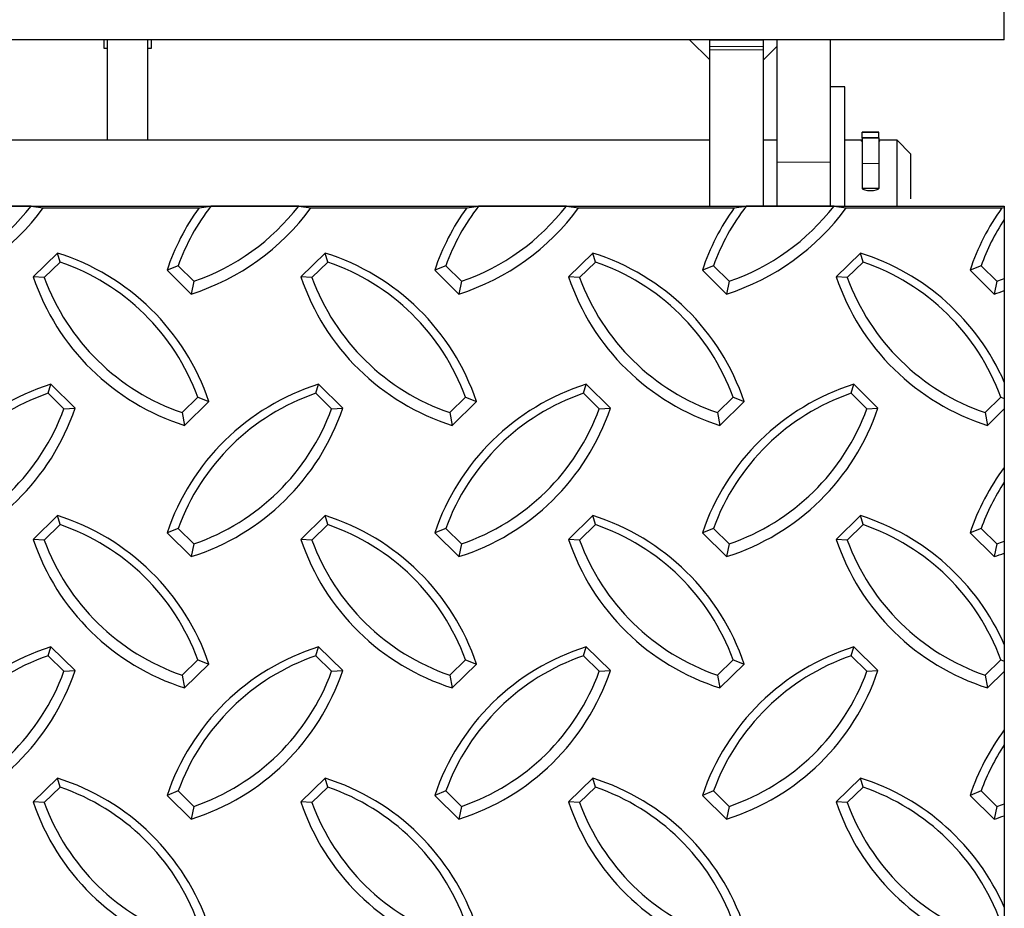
# Model space of a CAD drawing. Extents: x 0 to 17, y 0 to 11.
# Tile 55 of 81: x 13.5 to 14.1, y 4.2 to 4.7. Entities that reach past the tile are written whole.
import ezdxf

# ---------------------------------------------------------------- set-up
doc = ezdxf.new("R2010")
doc.units = 0
doc.header["$LTSCALE"] = 0.5
doc.header["$MEASUREMENT"] = 0
doc.linetypes.add('PHANTOM', pattern=[0.5, 0.25, -0.05, 0.05, -0.05, 0.05, -0.05])
doc.layers.get('0').update_dxf_attribs({"linetype": 'CONTINUOUS'})

msp = doc.modelspace()

# ---------------------------------------------------------------- linework, layer by layer
at = {"color": 7, "linetype": 'Continuous', "lineweight": 25}
for p, q in [((14.07485, 4.71289), (14.07485, 4.739)), ((14.07485, 4.71289), (9.57485, 4.71289)), ((13.54945, 4.70775), (13.54945, 4.71289)), ((13.55141, 4.70775), (13.54945, 4.70775)), ((13.55141, 4.65415), (13.55141, 4.71289)), ((13.57485, 4.65415), (13.57485, 4.71289)), ((13.5768, 4.70775), (13.57485, 4.70775)), ((13.5768, 4.71289), (13.5768, 4.70775)), ((13.89107, 4.71289), (13.90297, 4.70113)), ((13.90297, 4.71289), (13.93422, 4.71289)), ((13.90297, 4.70892), (13.90297, 4.71289)), ((13.90297, 4.70697), (13.90297, 4.70892)), ((13.93422, 4.70892), (13.93422, 4.71289)), ((13.93422, 4.70697), (13.93422, 4.70892)), ((13.93422, 4.70113), (13.94203, 4.70885)), ((13.94203, 4.71289), (13.94203, 4.64132)), ((13.97328, 4.71289), (13.97328, 4.64132)), ((13.90297, 4.61526), (13.90297, 4.70697)), ((13.93422, 4.61534), (13.93422, 4.70697)), ((13.98166, 4.68546), (13.97328, 4.68546)), ((13.98166, 4.61526), (13.98166, 4.68546)), ((14.00153, 4.65893), (13.99191, 4.65893)), ((13.99191, 4.65876), (13.99191, 4.65893)), ((13.99191, 4.65545), (13.99191, 4.65876)), ((14.00153, 4.65876), (14.00153, 4.65893)), ((14.00153, 4.65556), (14.00153, 4.65876)), ((13.90297, 4.65415), (13.34828, 4.65415)), ((13.94203, 4.65415), (13.93422, 4.65415)), ((13.99191, 4.65415), (13.98166, 4.65415)), ((14.00153, 4.65556), (13.99191, 4.65556)), ((13.99191, 4.65556), (13.99191, 4.65546)), ((13.99191, 4.65546), (13.99191, 4.64072)), ((14.00153, 4.65556), (14.00153, 4.65546)), ((14.00153, 4.65546), (14.00153, 4.64072)), ((14.01235, 4.65415), (14.00153, 4.65415)), ((14.02016, 4.64634), (14.01235, 4.65415)), ((14.01235, 4.61529), (14.01235, 4.65415)), ((14.02016, 4.64634), (14.02016, 4.61991)), ((13.94203, 4.64132), (13.94203, 4.61581)), ((13.97328, 4.64132), (13.97328, 4.61526)), ((13.99191, 4.64072), (13.99191, 4.62613)), ((14.00153, 4.64072), (14.00153, 4.62613)), ((14.00153, 4.62613), (13.99191, 4.62613)), ((13.50673, 4.61581), (13.45546, 4.61581)), ((13.50673, 4.61581), (13.5137, 4.61471)), ((13.60474, 4.61471), (13.61171, 4.61581)), ((13.66298, 4.61581), (13.61171, 4.61581)), ((13.66298, 4.61581), (13.66995, 4.61471)), ((13.76099, 4.61471), (13.76796, 4.61581)), ((13.81923, 4.61581), (13.76796, 4.61581)), ((13.81923, 4.61581), (13.8262, 4.61471)), ((13.91724, 4.61471), (13.92421, 4.61581)), ((13.97548, 4.61581), (13.92421, 4.61581)), ((13.97548, 4.61581), (13.98245, 4.61471)), ((13.5137, 4.61471), (13.60474, 4.61471)), ((13.66995, 4.61471), (13.76099, 4.61471)), ((13.8262, 4.61471), (13.91724, 4.61471)), ((13.98245, 4.61471), (14.07349, 4.61471)), ((14.07349, 4.61471), (14.07485, 4.61493)), ((13.52211, 4.58836), (13.50797, 4.57449)), ((13.52361, 4.58314), (13.52211, 4.58836)), ((13.67836, 4.58836), (13.66422, 4.57449)), ((13.67986, 4.58314), (13.67836, 4.58836)), ((13.83461, 4.58836), (13.82047, 4.57449)), ((13.83611, 4.58314), (13.83461, 4.58836)), ((13.99086, 4.58836), (13.97672, 4.57449)), ((13.99236, 4.58314), (13.99086, 4.58836)), ((13.52361, 4.58314), (13.51442, 4.57412)), ((13.67986, 4.58314), (13.67067, 4.57412)), ((13.83611, 4.58314), (13.82692, 4.57412)), ((13.99236, 4.58314), (13.98317, 4.57412)), ((13.59253, 4.58089), (13.58608, 4.57831)), ((13.58608, 4.57831), (13.60022, 4.56444)), ((13.59253, 4.58089), (13.60173, 4.57187)), ((13.74878, 4.58089), (13.74233, 4.57831)), ((13.74233, 4.57831), (13.75647, 4.56444)), ((13.74878, 4.58089), (13.75798, 4.57187)), ((13.90503, 4.58089), (13.89858, 4.57831)), ((13.89858, 4.57831), (13.91272, 4.56444)), ((13.90503, 4.58089), (13.91423, 4.57187)), ((14.06128, 4.58089), (14.05483, 4.57831)), ((14.05483, 4.57831), (14.06897, 4.56444)), ((14.06128, 4.58089), (14.07048, 4.57187)), ((13.51442, 4.57412), (13.50797, 4.57449)), ((13.60173, 4.57187), (13.60022, 4.56444)), ((13.67067, 4.57412), (13.66422, 4.57449)), ((13.75798, 4.57187), (13.75647, 4.56444)), ((13.82692, 4.57412), (13.82047, 4.57449)), ((13.91423, 4.57187), (13.91272, 4.56444)), ((13.98317, 4.57412), (13.97672, 4.57449)), ((14.07048, 4.57187), (14.06897, 4.56444)), ((13.51671, 4.50654), (13.51822, 4.51176)), ((13.52591, 4.49752), (13.51671, 4.50654)), ((13.53236, 4.49789), (13.51822, 4.51176)), ((13.67296, 4.50654), (13.67447, 4.51176)), ((13.68216, 4.49752), (13.67296, 4.50654)), ((13.68861, 4.49789), (13.67447, 4.51176)), ((13.82921, 4.50654), (13.83072, 4.51176)), ((13.83841, 4.49752), (13.82921, 4.50654)), ((13.84486, 4.49789), (13.83072, 4.51176)), ((13.98546, 4.50654), (13.98697, 4.51176)), ((13.99466, 4.49752), (13.98546, 4.50654)), ((14.00111, 4.49789), (13.98697, 4.51176)), ((13.59485, 4.49524), (13.60405, 4.50426)), ((13.59635, 4.48782), (13.6105, 4.50169)), ((13.60405, 4.50426), (13.6105, 4.50169)), ((13.7511, 4.49524), (13.7603, 4.50426)), ((13.7526, 4.48782), (13.76675, 4.50169)), ((13.7603, 4.50426), (13.76675, 4.50169)), ((13.90735, 4.49524), (13.91655, 4.50426)), ((13.90885, 4.48782), (13.923, 4.50169)), ((13.91655, 4.50426), (13.923, 4.50169)), ((14.0636, 4.49524), (14.0728, 4.50426)), ((14.0728, 4.50426), (14.07485, 4.50344)), ((13.52591, 4.49752), (13.53236, 4.49789)), ((13.59485, 4.49524), (13.59635, 4.48782)), ((13.68216, 4.49752), (13.68861, 4.49789)), ((13.7511, 4.49524), (13.7526, 4.48782)), ((13.83841, 4.49752), (13.84486, 4.49789)), ((13.90735, 4.49524), (13.90885, 4.48782)), ((13.99466, 4.49752), (14.00111, 4.49789)), ((14.0636, 4.49524), (14.0651, 4.48782)), ((14.0651, 4.48782), (14.07485, 4.49737)), ((13.52211, 4.43514), (13.50797, 4.42127)), ((13.52361, 4.42991), (13.52211, 4.43514)), ((13.67836, 4.43514), (13.66422, 4.42127)), ((13.67986, 4.42991), (13.67836, 4.43514)), ((13.83461, 4.43514), (13.82047, 4.42127)), ((13.83611, 4.42991), (13.83461, 4.43514)), ((13.99086, 4.43514), (13.97672, 4.42127)), ((13.99236, 4.42991), (13.99086, 4.43514)), ((13.52361, 4.42991), (13.51442, 4.4209)), ((13.59253, 4.42766), (13.58608, 4.42508)), ((13.59253, 4.42766), (13.60173, 4.41864)), ((13.67986, 4.42991), (13.67067, 4.4209)), ((13.74878, 4.42766), (13.74233, 4.42508)), ((13.74878, 4.42766), (13.75798, 4.41864)), ((13.83611, 4.42991), (13.82692, 4.4209)), ((13.90503, 4.42766), (13.89858, 4.42508)), ((13.90503, 4.42766), (13.91423, 4.41864)), ((13.99236, 4.42991), (13.98317, 4.4209)), ((14.06128, 4.42766), (14.05483, 4.42508)), ((14.06128, 4.42766), (14.07048, 4.41864)), ((13.51442, 4.4209), (13.50797, 4.42127)), ((13.58608, 4.42508), (13.60022, 4.41121)), ((13.67067, 4.4209), (13.66422, 4.42127)), ((13.74233, 4.42508), (13.75647, 4.41121)), ((13.82692, 4.4209), (13.82047, 4.42127)), ((13.89858, 4.42508), (13.91272, 4.41121)), ((13.98317, 4.4209), (13.97672, 4.42127)), ((14.05483, 4.42508), (14.06897, 4.41121)), ((13.60173, 4.41864), (13.60022, 4.41121)), ((13.75798, 4.41864), (13.75647, 4.41121)), ((13.91423, 4.41864), (13.91272, 4.41121)), ((14.07048, 4.41864), (14.06897, 4.41121)), ((13.51671, 4.35331), (13.51822, 4.35853)), ((13.53236, 4.34467), (13.51822, 4.35853)), ((13.67296, 4.35331), (13.67447, 4.35853)), ((13.68861, 4.34467), (13.67447, 4.35853)), ((13.82921, 4.35331), (13.83072, 4.35853)), ((13.84486, 4.34467), (13.83072, 4.35853)), ((13.98546, 4.35331), (13.98697, 4.35853)), ((14.00111, 4.34467), (13.98697, 4.35853)), ((13.52591, 4.34429), (13.51671, 4.35331)), ((13.68216, 4.34429), (13.67296, 4.35331)), ((13.83841, 4.34429), (13.82921, 4.35331)), ((13.99466, 4.34429), (13.98546, 4.35331)), ((13.59485, 4.34202), (13.60405, 4.35104)), ((13.59635, 4.33459), (13.6105, 4.34846)), ((13.60405, 4.35104), (13.6105, 4.34846)), ((13.7511, 4.34202), (13.7603, 4.35104)), ((13.7526, 4.33459), (13.76675, 4.34846)), ((13.7603, 4.35104), (13.76675, 4.34846)), ((13.90735, 4.34202), (13.91655, 4.35104)), ((13.90885, 4.33459), (13.923, 4.34846)), ((13.91655, 4.35104), (13.923, 4.34846)), ((14.0636, 4.34202), (14.0728, 4.35104)), ((14.0728, 4.35104), (14.07485, 4.35022)), ((13.52591, 4.34429), (13.53236, 4.34467)), ((13.59485, 4.34202), (13.59635, 4.33459)), ((13.68216, 4.34429), (13.68861, 4.34467)), ((13.7511, 4.34202), (13.7526, 4.33459)), ((13.83841, 4.34429), (13.84486, 4.34467)), ((13.90735, 4.34202), (13.90885, 4.33459)), ((13.99466, 4.34429), (14.00111, 4.34467)), ((14.0636, 4.34202), (14.0651, 4.33459)), ((14.0651, 4.33459), (14.07485, 4.34414)), ((13.52211, 4.28191), (13.50797, 4.26804)), ((13.52361, 4.27669), (13.51442, 4.26767)), ((13.52361, 4.27669), (13.52211, 4.28191)), ((13.67836, 4.28191), (13.66422, 4.26804)), ((13.67986, 4.27669), (13.67067, 4.26767)), ((13.67986, 4.27669), (13.67836, 4.28191)), ((13.83461, 4.28191), (13.82047, 4.26804)), ((13.83611, 4.27669), (13.82692, 4.26767)), ((13.83611, 4.27669), (13.83461, 4.28191)), ((13.99086, 4.28191), (13.97672, 4.26804)), ((13.99236, 4.27669), (13.98317, 4.26767)), ((13.99236, 4.27669), (13.99086, 4.28191)), ((13.59253, 4.27443), (13.58608, 4.27186)), ((13.58608, 4.27186), (13.60022, 4.25799)), ((13.59253, 4.27443), (13.60173, 4.26542)), ((13.74878, 4.27443), (13.74233, 4.27186)), ((13.74233, 4.27186), (13.75647, 4.25799)), ((13.74878, 4.27443), (13.75798, 4.26542)), ((13.90503, 4.27443), (13.89858, 4.27186)), ((13.89858, 4.27186), (13.91272, 4.25799)), ((13.90503, 4.27443), (13.91423, 4.26542)), ((14.06128, 4.27443), (14.05483, 4.27186)), ((14.05483, 4.27186), (14.06897, 4.25799)), ((14.06128, 4.27443), (14.07048, 4.26542)), ((13.51442, 4.26767), (13.50797, 4.26804)), ((13.60173, 4.26542), (13.60022, 4.25799)), ((13.67067, 4.26767), (13.66422, 4.26804)), ((13.75798, 4.26542), (13.75647, 4.25799)), ((13.82692, 4.26767), (13.82047, 4.26804)), ((13.91423, 4.26542), (13.91272, 4.25799)), ((13.98317, 4.26767), (13.97672, 4.26804)), ((14.07048, 4.26542), (14.06897, 4.25799))]:
    msp.add_line(p, q, dxfattribs=at)
at = {"color": 8, "linetype": 'PHANTOM', "lineweight": 18}
for p, q in [((13.90297, 4.70892), (13.93422, 4.70892)), ((13.90297, 4.70697), (13.93422, 4.70697)), ((13.99191, 4.65876), (14.00153, 4.65876)), ((14.00153, 4.65546), (13.99191, 4.65546)), ((13.97328, 4.64132), (13.94203, 4.64132)), ((14.00153, 4.64072), (13.99191, 4.64072))]:
    msp.add_line(p, q, dxfattribs=at)
at = {"color": 7, "linetype": 'Continuous', "lineweight": 25, "flags": 128}
msp.add_lwpolyline([(13.99191, 4.62613), (13.99229, 4.62564), (13.99334, 4.62523), (13.99489, 4.62495), (13.99672, 4.62485), (13.99855, 4.62495), (14.0001, 4.62523), (14.00115, 4.62564), (14.00153, 4.62613)], dxfattribs=at)
at = {"color": 7, "linetype": 'Continuous'}
msp.add_lwpolyline([(9.57485, 4.61581), (14.07485, 4.61581), (14.07485, 3.73944), (9.57485, 3.73944)], close=True, dxfattribs=at)
at = {"color": 7, "linetype": 'Continuous', "lineweight": 25}
for centre, radius, start, end in [((13.40238, 4.69659), 0.13196, 289.06147, 322.25623), ((13.71362, 4.53712), 0.12875, 142.3239, 160.12913), ((13.55863, 4.69659), 0.13196, 289.06147, 322.25623), ((13.86987, 4.53712), 0.12875, 142.3239, 160.12913), ((13.71488, 4.69659), 0.13196, 289.06147, 322.25623), ((14.02612, 4.53712), 0.12875, 142.3239, 160.12913), ((13.87113, 4.69659), 0.13196, 289.06147, 322.25623), ((13.40242, 4.69557), 0.13755, 287.5824, 323.99868), ((13.71331, 4.53608), 0.13405, 144.08621, 161.63961), ((13.55867, 4.69557), 0.13755, 287.5824, 323.99868), ((13.86956, 4.53608), 0.13405, 144.08621, 161.63961), ((13.71492, 4.69557), 0.13755, 287.5824, 323.99868), ((14.02581, 4.53608), 0.13405, 144.08621, 161.63961), ((13.87117, 4.69557), 0.13755, 287.5824, 323.99868), ((14.18206, 4.53608), 0.13405, 144.08621, 161.63961), ((14.18237, 4.53712), 0.12875, 146.62666, 160.12913), ((13.4812, 4.45824), 0.1364, 18.57286, 72.54694), ((13.63745, 4.45824), 0.1364, 18.57286, 72.54694), ((13.7937, 4.45824), 0.1364, 18.57286, 72.54694), ((13.94995, 4.45824), 0.1364, 23.70065, 72.54694), ((13.48115, 4.45939), 0.13083, 20.05855, 71.06125), ((13.6374, 4.45939), 0.13083, 20.05855, 71.06125), ((13.79365, 4.45939), 0.13083, 20.05855, 71.06125), ((13.9499, 4.45939), 0.13083, 20.05855, 71.06125), ((13.63726, 4.61794), 0.1364, 198.57286, 252.54694), ((13.63731, 4.61899), 0.13083, 200.05855, 251.06125), ((13.79351, 4.61794), 0.1364, 198.57286, 252.54694), ((13.79356, 4.61899), 0.13083, 200.05855, 251.06125), ((13.94976, 4.61794), 0.1364, 198.57286, 252.54694), ((13.94981, 4.61899), 0.13083, 200.05855, 251.06125), ((14.10601, 4.61794), 0.1364, 198.57286, 252.54694), ((14.10606, 4.61899), 0.13083, 200.05855, 251.06125), ((14.02738, 4.69659), 0.13196, 289.06147, 291.08108), ((14.02742, 4.69557), 0.13755, 287.5824, 290.168), ((13.55913, 4.38164), 0.1364, 107.45306, 161.42714), ((13.55918, 4.38279), 0.13083, 108.93875, 159.94145), ((13.71538, 4.38164), 0.1364, 107.45306, 161.42714), ((13.71543, 4.38279), 0.13083, 108.93875, 159.94145), ((13.87163, 4.38164), 0.1364, 107.45306, 161.42714), ((13.87168, 4.38279), 0.13083, 108.93875, 159.94145), ((14.02788, 4.38164), 0.1364, 107.45306, 161.42714), ((14.02793, 4.38279), 0.13083, 108.93875, 159.94145), ((13.40306, 4.54134), 0.1364, 287.45306, 341.42714), ((13.40301, 4.54239), 0.13083, 288.93875, 339.94145), ((13.55931, 4.54134), 0.1364, 287.45306, 341.42714), ((13.55926, 4.54239), 0.13083, 288.93875, 339.94145), ((13.71556, 4.54134), 0.1364, 287.45306, 341.42714), ((13.71551, 4.54239), 0.13083, 288.93875, 339.94145), ((13.87181, 4.54134), 0.1364, 287.45306, 341.42714), ((13.87176, 4.54239), 0.13083, 288.93875, 339.94145), ((14.18413, 4.38164), 0.1364, 143.24323, 161.42714), ((14.18418, 4.38279), 0.13083, 146.68483, 159.94145), ((13.4812, 4.30501), 0.1364, 18.57286, 72.54694), ((13.63745, 4.30501), 0.1364, 18.57286, 72.54694), ((13.7937, 4.30501), 0.1364, 18.57286, 72.54694), ((13.94995, 4.30501), 0.1364, 23.70065, 72.54694), ((13.48115, 4.30616), 0.13083, 20.05855, 71.06125), ((13.6374, 4.30616), 0.13083, 20.05855, 71.06125), ((13.79365, 4.30616), 0.13083, 20.05855, 71.06125), ((13.9499, 4.30616), 0.13083, 20.05855, 71.06125), ((13.63726, 4.46471), 0.1364, 198.57286, 252.54694), ((13.63731, 4.46577), 0.13083, 200.05855, 251.06125), ((13.79351, 4.46471), 0.1364, 198.57286, 252.54694), ((13.79356, 4.46577), 0.13083, 200.05855, 251.06125), ((13.94976, 4.46471), 0.1364, 198.57286, 252.54694), ((13.94981, 4.46577), 0.13083, 200.05855, 251.06125), ((14.10601, 4.46471), 0.1364, 198.57286, 252.54694), ((14.10606, 4.46577), 0.13083, 200.05855, 251.06125), ((14.02801, 4.54239), 0.13083, 288.93875, 290.97428), ((14.02806, 4.54134), 0.1364, 287.45306, 290.05862), ((13.55913, 4.22841), 0.1364, 107.45306, 161.42714), ((13.71538, 4.22841), 0.1364, 107.45306, 161.42714), ((13.87163, 4.22841), 0.1364, 107.45306, 161.42714), ((14.02788, 4.22841), 0.1364, 107.45306, 161.42714), ((13.55918, 4.22956), 0.13083, 108.93875, 159.94145), ((13.71543, 4.22956), 0.13083, 108.93875, 159.94145), ((13.87168, 4.22956), 0.13083, 108.93875, 159.94145), ((14.02793, 4.22956), 0.13083, 108.93875, 159.94145), ((13.40306, 4.38811), 0.1364, 287.45306, 341.42714), ((13.40301, 4.38916), 0.13083, 288.93875, 339.94145), ((13.55931, 4.38811), 0.1364, 287.45306, 341.42714), ((13.55926, 4.38916), 0.13083, 288.93875, 339.94145), ((13.71556, 4.38811), 0.1364, 287.45306, 341.42714), ((13.71551, 4.38916), 0.13083, 288.93875, 339.94145), ((13.87181, 4.38811), 0.1364, 287.45306, 341.42714), ((13.87176, 4.38916), 0.13083, 288.93875, 339.94145), ((14.18413, 4.22841), 0.1364, 143.24323, 161.42714), ((14.18418, 4.22956), 0.13083, 146.68483, 159.94145), ((13.4812, 4.15179), 0.1364, 18.57286, 72.54694), ((13.48115, 4.15294), 0.13083, 20.05855, 71.06125), ((13.63745, 4.15179), 0.1364, 18.57286, 72.54694), ((13.6374, 4.15294), 0.13083, 20.05855, 71.06125), ((13.7937, 4.15179), 0.1364, 18.57286, 72.54694), ((13.79365, 4.15294), 0.13083, 20.05855, 71.06125), ((13.94995, 4.15179), 0.1364, 23.70065, 72.54694), ((13.9499, 4.15294), 0.13083, 20.05855, 71.06125), ((13.63726, 4.31149), 0.1364, 198.57286, 252.54694), ((13.63731, 4.31254), 0.13083, 200.05855, 251.06125), ((13.79351, 4.31149), 0.1364, 198.57286, 252.54694), ((13.79356, 4.31254), 0.13083, 200.05855, 251.06125), ((13.94976, 4.31149), 0.1364, 198.57286, 252.54694), ((13.94981, 4.31254), 0.13083, 200.05855, 251.06125), ((14.10601, 4.31149), 0.1364, 198.57286, 252.54694), ((14.10606, 4.31254), 0.13083, 200.05855, 251.06125), ((14.02801, 4.38916), 0.13083, 288.93875, 290.97428), ((14.02806, 4.38811), 0.1364, 287.45306, 290.05862)]:
    msp.add_arc(centre, radius, start, end, dxfattribs=at)
for points, knots in [([(13.99191, 4.65348), (13.99191, 4.65348), (13.99155, 4.65359), (13.99134, 4.65375), (13.9914, 4.65385), (13.99141, 4.65387)], [0, 0, 0, 0, 0.005397, 0.74077, 1, 1, 1, 1]), ([(14.00153, 4.65408), (14.00169, 4.65407), (14.00204, 4.65403), (14.00208, 4.65394), (14.0021, 4.65388)], [0, 0, 0, 0, 0.438694, 1, 1, 1, 1]), ([(14.0021, 4.65388), (14.00207, 4.6538), (14.00203, 4.65368), (14.00163, 4.65354), (14.00153, 4.6535)], [0, 0, 0, 0, 0.763957, 1, 1, 1, 1])]:
    msp.add_open_spline(points, degree=3, knots=knots, dxfattribs=at)

doc.saveas('drawing.dxf')
